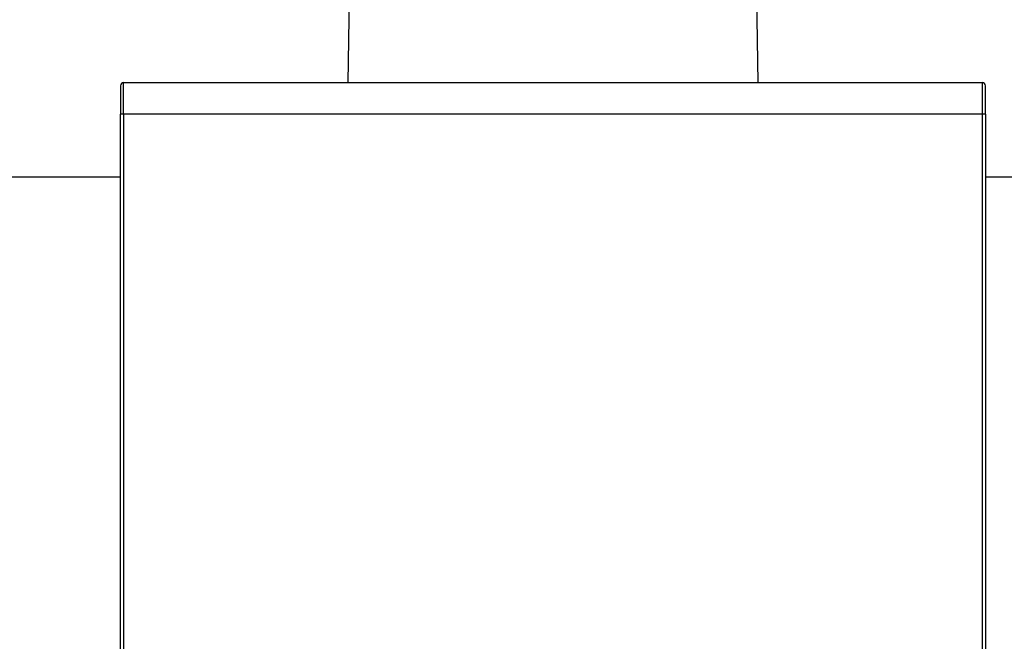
# Model space of a CAD drawing. Header units: millimetres. Extents: x 15 to 415, y 5 to 292.
# Tile 17 of 38: x 178 to 210, y 145 to 165. Entities that reach past the tile are written whole.
import ezdxf

# ---------------------------------------------------------------- set-up
doc = ezdxf.new("R2010")
doc.units = ezdxf.units.MM
doc.styles.add('SLDTEXTSTYLE0', font='TXT', dxfattribs={"width": 0.75})
doc.dimstyles.new('SLDDIMSTYLE1', dxfattribs={"dimtxt": 3.5, "dimasz": 3.556, "dimexe": 0, "dimexo": 0.0625, "dimgap": 0.875, "dimtad": 1, "dimdec": 0, "dimlfac": 5, "dimrnd": 1e-09, "dimzin": 12, "dimdsep": 46, "dimtxsty": 'SLDTEXTSTYLE0', "dimblk1": 'CLOSED', "dimblk2": 'CLOSED', "dimsah": 1, "dimcen": 0.09, "dimadec": 0, "dimazin": 3, "dimtfac": 1, "dimtdec": 0, "dimtofl": 0, "dimtmove": 0, "dimatfit": 3, "dimldrblk": 'CLOSED', "dimfxl": 0, "dimfrac": 2, "dimtolj": 1, "dimtzin": 12, "dimarcsym": 0})

# ---------------------------------------------------------------- blocks, each defined once
blk = doc.blocks.new('_Closed')
at = {"color": 0, "linetype": 'ByBlock', "lineweight": -2}
for p, q in [((-1, 0.166667), (0, 0)), ((-1, 0.166667), (-1, -0.166667)), ((0, 0), (-1, -0.166667)), ((0, 0), (-1, 0))]:
    blk.add_line(p, q, dxfattribs=at)
blk = doc.blocks.new('_D_2')
at = {"color": 7, "linetype": 'Continuous', "lineweight": 18}
for p, q in [((193.731, 184.679), (146.414, 184.679)), ((147.414, 116.486), (147.414, 184.679)), ((165.086, 116.486), (146.414, 116.486))]:
    blk.add_line(p, q, dxfattribs=at)
at = {"color": 7, "linetype": 'Continuous', "lineweight": 18, "xscale": 3.556, "yscale": 3.556}
for p, rotation in [((147.414, 184.679), 90.0000000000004), ((147.414, 116.486), 270.0000000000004)]:
    blk.add_blockref('_Closed', p, dxfattribs=dict(at, rotation=rotation))
at = {"color": 7, "linetype": 'Continuous', "lineweight": 18, "insert": (142.903, 148.353), "char_height": 3.5, "attachment_point": 1, "rotation": 90, "style": 'SLDTEXTSTYLE0'}
blk.add_mtext('341', dxfattribs=at)

msp = doc.modelspace()

# ---------------------------------------------------------------- linework, layer by layer
at = {"color": 7, "linetype": 'Continuous', "lineweight": 25}
for p, q in [((188.838, 165.9797), (188.7858, 162.9857)), ((201.7858, 162.9857), (201.7335, 165.9797)), ((181.5858, 162.8857), (181.5858, 161.9857)), ((181.6858, 161.9857), (181.6858, 162.9857)), ((181.6858, 162.9857), (208.8858, 162.9857)), ((208.8858, 161.9857), (208.8858, 162.9857)), ((208.9858, 161.9857), (208.9858, 162.8857)), ((181.6858, 161.9857), (181.5858, 161.9857)), ((181.5858, 123.9857), (181.5858, 161.9857)), ((181.6858, 161.9857), (181.6858, 123.9857)), ((208.8858, 161.9857), (181.6858, 161.9857)), ((208.8858, 123.9857), (208.8858, 161.9857)), ((208.9858, 161.9857), (208.8858, 161.9857)), ((208.9858, 161.9857), (208.9858, 123.9857)), ((181.5858, 159.9857), (177.9858, 159.9857)), ((212.5858, 159.9857), (208.9858, 159.9857))]:
    msp.add_line(p, q, dxfattribs=at)
for centre, start, end in [((181.6858, 162.8857), 90, 180), ((208.8858, 162.8857), 0, 90)]:
    msp.add_arc(centre, 0.1, start, end, dxfattribs=at)

# ---------------------------------------------------------------- dimensions: what is measured, and where the dimension line sits
at = {"color": 7, "linetype": 'Continuous', "lineweight": 18}
dim = msp.add_linear_dim(base=(147.4144, 184.6785), p1=(166.0858, 116.4857), p2=(194.7314, 184.6785), angle=90, dimstyle='SLDDIMSTYLE1', dxfattribs=at)
dim.commit()
dim.dimension.update_dxf_attribs({"geometry": '_D_2', "text_midpoint": (147.4144, 152.2323), "dimtype": 160})

doc.saveas('drawing.dxf')
